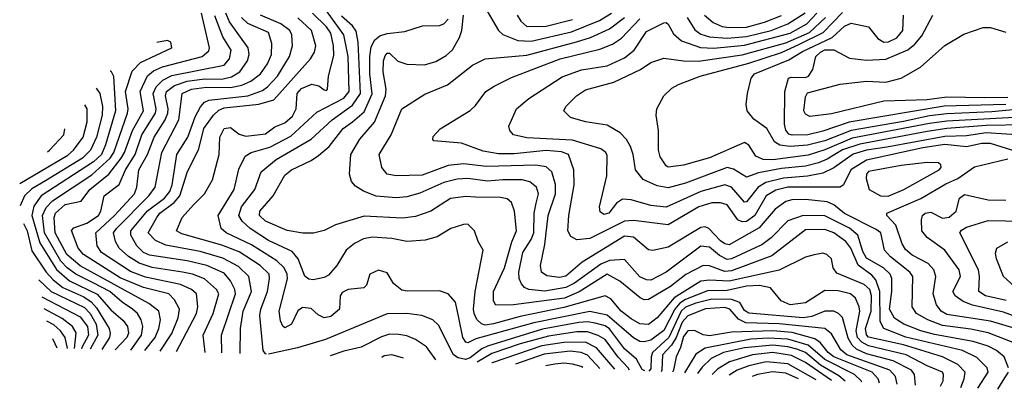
# Model space of a CAD drawing. Extents: x 501367 to 657802, y 482273 to 547541.
# Tile 1 of 256: x 501367 to 505889, y 487856 to 489554. Entities that reach past the tile are written whole.
import ezdxf

# ---------------------------------------------------------------- set-up
doc = ezdxf.new("R2010")
doc.units = 0

msp = doc.modelspace()

# ---------------------------------------------------------------- linework, layer by layer
at = {"layer": '0CON20XD'}
for points in [[(505595.4, 487870.1), (505608.2, 487895), (505609.6, 487925), (505604.5, 487935), (505535, 487963.5), (505437.2, 488015), (505265, 488055.5), (505233.6, 488073.6), (505214.7, 488095), (505207.6, 488125), (505224.4, 488215), (505222.7, 488235), (505205.2, 488275.2), (505182.2, 488295), (505125, 488308.4), (505065, 488309.5), (504975, 488254.2), (504905, 488244.8), (504863.1, 488263.1), (504815, 488321.9), (504765, 488333.8), (504705, 488329.5), (504615, 488310.3), (504525, 488308.7), (504425, 488268.6), (504398.5, 488251.5), (504374.8, 488225.2), (504325, 488127), (504265, 488082), (504235, 488073.7), (504215, 488076), (504185, 488093.2), (504065, 488196.5), (503985, 488213.8), (503727.9, 488162.1), (503461.6, 488088.4), (503425, 488070), (503415, 488072.9), (503402.3, 488095), (503384, 488185), (503367.4, 488257.4), (503335, 488294.5), (503295, 488309.1), (503147.3, 488307.3), (503122, 488312), (503082.7, 488342.7), (503055, 488391.4), (503015, 488403.1), (502974.3, 488385), (502958.8, 488335), (502947.1, 488322.9), (502875, 488314.6), (502848.3, 488301.7), (502839.1, 488285), (502834.6, 488225), (502795, 488190.3), (502765, 488185.3), (502737.9, 488197.9), (502705, 488227.7), (502665, 488232.1), (502643.7, 488216.3), (502614.3, 488155), (502585, 488139.1), (502575, 488146.9), (502565, 488170.8), (502558.9, 488215), (502596.2, 488363.8), (502594.8, 488385), (502581.3, 488415), (502547.1, 488447.1), (502430.8, 488520.8), (502315.4, 488575), (502292.1, 488595), (502278.8, 488655), (502351.8, 488775), (502372.5, 488867.5), (502402.8, 488927.2), (502429.4, 488945), (502515, 488968.6), (502611.1, 489018.9), (502730.9, 489129.1), (502855, 489193.6), (502879.7, 489225), (502875.8, 489385.8), (502855.7, 489485), (502775.4, 489595.4)], [(503502.5, 489612.5), (503566.1, 489505), (503585, 489485.9), (503655, 489458.4), (503715, 489455.1), (503901.4, 489498.6), (504029.9, 489550.1), (504085.1, 489584.9)], [(501941.8, 488034.1), (501988.3, 488095), (502005.2, 488135), (502012.9, 488175), (502005.9, 488215), (501959.9, 488249.9), (501644, 488424), (501582.9, 488475), (501529.7, 488575), (501525.7, 488645), (501531.2, 488665), (501575, 488705.7), (501649.2, 488720.8), (501689.2, 488775), (501775.4, 488844.6), (501832.5, 488917.5), (501848.5, 488945), (501884.5, 489045.5), (501935.2, 489135), (501919.3, 489225), (501953.4, 489296.6), (501981.1, 489318.9), (502022.2, 489337.8), (502204.5, 489385), (502235, 489411.5), (502238.1, 489425), (502200.9, 489585)], [(502011.3, 488032.1), (502065, 488113.2), (502093.7, 488185), (502100.4, 488225), (502077.6, 488267.6), (502052.1, 488295), (501935, 488323.8), (501828.8, 488368.8), (501659.4, 488475), (501635.2, 488505), (501604.7, 488585.3), (501615, 488597.7), (501675, 488619), (501728, 488655), (501738.8, 488675), (501754.1, 488745), (501823.2, 488796.8), (501852.1, 488865), (501896.8, 488935), (501928, 489025), (501990.1, 489125), (501993.5, 489145), (501979.1, 489215), (501993.6, 489246.4), (502023.3, 489276.7), (502065, 489298.4), (502305, 489346.2), (502330.7, 489375), (502337.2, 489415), (502299.2, 489475), (502262.1, 489572.1)], [(502086.3, 488029.9), (502178.1, 488205), (502184.8, 488235), (502178.8, 488295), (502155.9, 488315), (502105, 488337.6), (501945, 488371.4), (501875, 488397.7), (501742.4, 488485), (501722.4, 488515), (501715.7, 488575), (501802.6, 488655), (501894.2, 488755), (501905.2, 488785), (501914.2, 488865), (501953, 488935), (501984.8, 489015), (502034.5, 489095), (502046.6, 489125), (502049.1, 489145), (502036.5, 489205), (502041, 489225), (502078.2, 489251.7), (502135, 489272.5), (502215, 489282.2), (502295, 489281.7), (502338.8, 489291.2), (502377.9, 489315), (502412.9, 489365), (502420.5, 489395), (502415.8, 489425), (502330.5, 489545), (502313.1, 489585)], [(502218.9, 488026.1), (502209.1, 488105), (502254.8, 488205), (502280.7, 488295), (502270.2, 488315), (502215, 488363.9), (502160.5, 488385), (502114, 488395), (501975, 488415.4), (501915.3, 488435.3), (501866.6, 488466.6), (501822.9, 488505), (501806, 488535), (501797.8, 488575), (501810.7, 488595), (501959.3, 488745), (501989.4, 488785), (502019.8, 488945), (502098.2, 489095), (502112.9, 489215), (502155, 489235.3), (502224.1, 489244.1), (502335, 489242.2), (502386.2, 489253.8), (502428.5, 489271.5), (502472.7, 489305), (502505, 489351.5), (502522.3, 489395), (502525.2, 489444.8), (502508.6, 489495), (502415, 489536.7), (502385.6, 489565)], [(502295.2, 488023.9), (502294, 488105), (502357.7, 488295), (502355.2, 488315), (502335.4, 488355.4), (502305, 488389.4), (502225.7, 488425.7), (502135, 488447), (501962.5, 488472.5), (501934.7, 488484.7), (501905.2, 488515), (501876.7, 488565), (501877.7, 488585), (501954.1, 488675.9), (502031.7, 488735), (502055.6, 488764.4), (502066.1, 488795), (502088.5, 488935), (502138.6, 489015), (502172.1, 489107.9), (502196.4, 489153.6), (502214.8, 489175.2), (502235, 489185.2), (502414.7, 489205.3), (502481.1, 489228.9), (502505, 489245.6), (502550.8, 489295), (502606.2, 489385), (502619.8, 489435), (502616.8, 489485), (502607.3, 489505), (502566.1, 489535), (502471.8, 489575)], [(502379.6, 488021.4), (502380.2, 488135), (502392.8, 488215), (502431.6, 488305), (502419.5, 488375), (502371.1, 488421.1), (502299.1, 488459.1), (502195, 488488.8), (502038.3, 488518.3), (501989.7, 488539.7), (501956.3, 488575), (501996.6, 488645), (502010.5, 488665), (502075.9, 488714.1), (502101.8, 488745), (502135, 488852.5), (502189, 488961), (502213, 489055), (502257, 489115), (502281.9, 489138.1), (502305, 489149.4), (502465, 489166.2), (502533.3, 489186.7), (502701.6, 489375), (502720.9, 489405), (502726.4, 489435), (502706.6, 489505), (502643.6, 489563.6)], [(502500.3, 488017.9), (502495, 488019.2), (502484.7, 488035), (502470, 488195), (502474.8, 488225), (502504, 488305), (502514.3, 488365), (502511.6, 488385), (502471.2, 488425), (502375, 488488.4), (502295, 488518.6), (502110.9, 488570.9), (502087.5, 488585), (502112.5, 488645), (502165, 488703.8), (502215, 488754.5), (502252, 488818), (502283.2, 488935), (502285.3, 489015), (502305, 489054.4), (502335, 489058.5), (502375, 489027.9), (502405, 489019.7), (502495, 489030.3), (502538.5, 489061.5), (502585, 489081), (502618.8, 489111.2), (502637, 489145), (502641.2, 489215), (502661.4, 489238.6), (502708.1, 489258.1), (502739.8, 489249.8), (502765, 489231.4), (502775, 489229.2), (502780.8, 489235), (502785.3, 489295), (502809.4, 489390.6), (502808.3, 489435), (502795, 489492.9), (502775, 489521.9), (502711.9, 489585)], [(505689, 487865.2), (505704.3, 487905), (505708.4, 487935), (505675, 487970.8), (505605, 488004.8), (505425, 488060.2), (505265, 488096.2), (505255, 488106.9), (505250.7, 488135), (505277.8, 488215), (505278.9, 488285), (505270.5, 488315), (505245, 488337.7), (505120.1, 488390.1), (505102.2, 488415), (505094.3, 488455), (505074, 488475), (505055, 488482.2), (505015, 488474.6), (504975, 488463.3), (504855, 488403.8), (504625, 488352.4), (504535, 488358), (504495, 488352.9), (504372.8, 488277.2), (504295, 488185.2), (504255, 488154.3), (504215, 488157.4), (504175, 488180.4), (504129, 488215), (504081.7, 488271.7), (504055, 488285.7), (503865, 488231.9), (503665, 488191.2), (503542.7, 488157.3), (503505, 488151.3), (503486.8, 488156.8), (503466.5, 488176.5), (503453.6, 488205), (503450.4, 488225), (503457.7, 488305), (503494.4, 488495), (503472.5, 488535), (503455.5, 488585), (503425, 488614.6), (503405, 488613.9), (503346, 488595), (503283.9, 488556.1), (503228.8, 488541.2), (503145, 488534.7), (503075, 488549.2), (502985, 488555.8), (502945, 488547.8), (502903.9, 488526.1), (502866.4, 488495), (502823.3, 488425), (502785, 488380.4), (502765, 488370), (502715, 488359.2), (502695, 488361.6), (502676.8, 488376.8), (502646.2, 488455), (502618.7, 488488.7), (502509.6, 488539.6), (502424.9, 488594.9), (502388.7, 488628.7), (502372.3, 488655), (502385.9, 488694.1), (502446.2, 488775), (502475.3, 488855), (502545, 488912.2), (502705, 489006.1), (502802.1, 489095), (502895, 489161.2), (502931.1, 489215), (502920.5, 489450.5), (502911.3, 489501.3), (502895.6, 489525.6), (502845, 489570.9)], [(505767, 487861.1), (505814.3, 487935), (505809.2, 487955), (505762.5, 488002.5), (505696, 488034), (505436.5, 488096.5), (505334.8, 488135), (505318.2, 488168.2), (505316.6, 488305), (505298.8, 488358.8), (505280.3, 488380.3), (505217.2, 488427.2), (505183.3, 488505), (505160, 488535), (505105.4, 488575), (505065, 488590.3), (504975, 488589.3), (504821.1, 488468.9), (504635, 488400), (504605, 488397.5), (504535, 488423.5), (504505, 488424.8), (504426.3, 488383.7), (504355, 488328.9), (504255, 488268.2), (504235, 488267.9), (504215.9, 488275.9), (504122.5, 488352.5), (504065, 488384.8), (503936.6, 488303.4), (503868.5, 488275), (503633.9, 488243.9), (503553.5, 488243.5), (503542.2, 488262.2), (503543.1, 488305), (503593.9, 488415), (503626.9, 488533.1), (503648.9, 488585), (503639.4, 488675), (503625.3, 488715.3), (503605, 488731.8), (503575, 488737.6), (503459.4, 488739.4), (503415, 488742.7), (503345, 488732.8), (503255, 488674.7), (503185, 488650.8), (503125, 488643), (502948.1, 488651.9), (502817.7, 488612.3), (502765, 488585.5), (502716.2, 488573.8), (502666.2, 488573.8), (502595, 488586.1), (502495, 488628.9), (502467.4, 488655), (502468.9, 488675), (502530, 488745), (502585, 488840.4), (502615, 488865.2), (502705, 488908.2), (502739, 488931), (502788, 488972), (502851.9, 489055), (502895, 489084.8), (502948.4, 489131.6), (502985.8, 489214.2), (502975.4, 489305), (502975.1, 489385), (502980.6, 489429.4), (502997.8, 489462.2), (503020.3, 489479.7), (503055, 489490.9), (503135, 489500.9), (503216.2, 489526.2), (503295, 489528.4), (503313.9, 489536.1), (503335, 489557.3)], [(505908.4, 487955), (505888, 488005), (505853.4, 488035), (505814.6, 488054.6), (505745.6, 488075.6), (505567.6, 488107.6), (505505, 488125.1), (505426.8, 488155), (505385, 488182.7), (505362, 488225), (505372.5, 488305), (505371.3, 488365), (505364.9, 488384.8), (505334.2, 488415), (505255, 488459.4), (505238.8, 488488.8), (505215.6, 488565), (505177.3, 488597.3), (505065, 488653.9), (504965, 488654.1), (504895, 488629.8), (504818, 488552), (504775, 488520), (504744.1, 488505.9), (504635, 488456.1), (504615, 488452.4), (504580.5, 488470.5), (504535, 488509.3), (504495, 488513.3), (504335, 488395.2), (504265, 488358), (504245, 488359), (504215, 488373.5), (504145, 488453.3), (504075, 488448.2), (504035, 488432), (503915, 488344.3), (503875, 488323.6), (503777.8, 488307.8), (503705, 488314.3), (503684.4, 488324.4), (503670.8, 488340.8), (503660.6, 488365), (503658.2, 488395), (503677.7, 488485), (503715.5, 488544.5), (503727.8, 488575), (503729.6, 488665), (503739.1, 488710.9), (503748.6, 488755), (503740, 488785), (503709.2, 488809.2), (503675, 488818.1), (503585, 488819.4), (503515, 488812.8), (503425, 488825.5), (503375, 488822.3), (503315, 488807), (503205, 488757.6), (503145, 488741.2), (503095, 488735.7), (503004.4, 488744.4), (502945.9, 488765.9), (502909.3, 488789.3), (502891.2, 488811.2), (502881.1, 488845), (502886.8, 488935), (502928.5, 489005), (502996.7, 489083.3), (503047.2, 489205), (503050.4, 489235), (503036, 489315), (503038, 489365), (503045, 489388.9), (503055, 489400.4), (503065, 489400), (503103.3, 489363.3), (503145, 489350.2), (503225, 489346.7), (503277.9, 489362.1), (503325, 489390), (503353.8, 489416.2), (503386.9, 489473.1), (503397.8, 489505), (503405.2, 489575)], [(505965, 488057.8), (505814.4, 488115.6), (505735, 488132.4), (505605, 488149.2), (505537.5, 488175), (505485.4, 488205), (505465.9, 488235), (505469.2, 488375), (505454.1, 488395), (505366.2, 488465), (505338.8, 488495), (505322.1, 488575), (505300.8, 488590.8), (505155, 488663.5), (505105, 488703.3), (505075, 488717.6), (504975, 488728.4), (504913.4, 488726.6), (504885, 488718.9), (504836.8, 488683.2), (504762.4, 488597.6), (504625, 488519.3), (504605, 488524.1), (504585, 488538), (504531.9, 488595), (504515, 488602.9), (504495, 488599.7), (504345, 488509.7), (504275, 488493.6), (504255, 488496.7), (504185.7, 488555.7), (504145, 488560.5), (503950.3, 488439.7), (503875, 488376.7), (503845, 488370.6), (503787.8, 488377.8), (503763.6, 488395), (503757.9, 488425), (503779, 488521), (503793.5, 488655), (503827.8, 488755), (503827.2, 488797.2), (503811, 488855), (503785, 488878.3), (503736.6, 488886.6), (503510.3, 488879.7), (503405, 488892.7), (503335, 488884.8), (503215, 488840.6), (503095, 488837.1), (503054.8, 488844.8), (503030, 488875), (503017.5, 488935), (503072.5, 489025), (503121.8, 489145), (503227, 489213), (503330.6, 489255), (503446.7, 489345), (503505, 489374.7), (503695, 489391.1), (503923.2, 489453.2), (503987.5, 489472.5), (504075, 489511.8), (504144.8, 489565)], [(505947.9, 488947.9), (505825, 488986.3), (505785, 488984.9), (505715, 488970), (505615, 488980.5), (505515, 488965.7), (505255, 488909.7), (505183.5, 488865), (505149.5, 488795), (505135, 488785.5), (504895, 488785.1), (504839, 488771), (504794.5, 488745.5), (504743.2, 488655), (504705, 488626.6), (504685, 488625.9), (504665.1, 488635.1), (504615, 488704.2), (504585, 488712.9), (504545, 488712.8), (504485.4, 488695), (504345, 488611.2), (504185, 488631.1), (504145, 488628.8), (503985, 488549.7), (503925, 488542.7), (503898, 488558), (503884.6, 488585), (503888.2, 488655), (503913.4, 488795), (503910.9, 488865), (503887.1, 488935), (503855, 488947.5), (503785, 488953.3), (503637.9, 488937.9), (503565, 488937.9), (503495, 488950.9), (503395, 488986.4), (503268.3, 488998.3), (503263.3, 489003.3), (503265, 489017.5), (503297.3, 489052.7), (503435, 489137.1), (503459.6, 489160.4), (503507.5, 489225), (503545, 489249.6), (503625, 489288.4), (503848.5, 489375), (504030.7, 489419.3), (504088.8, 489441.2), (504130.9, 489469.1), (504215, 489558.4)], [(505992, 489022), (505805, 489034.9), (505715, 489020.3), (505615, 489018.4), (505349.4, 488969.4), (505255, 488954.9), (505195, 488936.7), (505105, 488874.5), (505055, 488849.6), (504985, 488835.1), (504875, 488826.9), (504793.6, 488806.4), (504757.4, 488785), (504705, 488717.7), (504695, 488716.2), (504635, 488784.3), (504605, 488795.2), (504495, 488765.2), (504335, 488693), (504265, 488700.2), (504175, 488726.7), (504135, 488729.1), (504108, 488712), (504072.5, 488665), (504049.3, 488659.3), (504032, 488672), (504028.8, 488695), (504063.3, 488836.7), (504065, 488930), (504058.2, 488945), (504035, 488960.4), (503905, 489000.3), (503695, 489011.3), (503635, 489025.6), (503617.8, 489045), (503613.6, 489065), (503648.8, 489145), (503705, 489192.3), (503857.5, 489292.5), (503946.3, 489323.7), (504065, 489343), (504145, 489379.3), (504188.1, 489415), (504245, 489499.7), (504325, 489539.5), (504335, 489542.2), (504345, 489534.4), (504369.2, 489489.2), (504406.5, 489456.5), (504492.9, 489427.1), (504555, 489423.1), (504695, 489436.8), (504905, 489491.8), (504982, 489535), (505028, 489585)], [(503651.3, 489575), (503667.4, 489547.4), (503695, 489522.9), (503785, 489524.3), (503905, 489555.1)], [(505985, 489071.6), (505805, 489069), (505624.5, 489054.5), (505535, 489041.3), (505225, 488983), (505145, 488957), (505075, 488913.5), (505035, 488896.9), (504975, 488882.1), (504865, 488870.2), (504759.7, 488850.3), (504705, 488831.1), (504645, 488868), (504615, 488875.5), (504425, 488803.8), (504345, 488782), (504295, 488790.7), (504230.5, 488820.5), (504194.1, 488865), (504184.8, 488935), (504172.1, 488972.1), (504153.6, 489003.6), (504124.4, 489034.4), (504065, 489070.5), (503965.8, 489085.8), (503896.2, 489105), (503865.7, 489135), (503874.4, 489155), (503924.4, 489205), (503965, 489232.9), (504095, 489267.4), (504217.8, 489325), (504265, 489357.7), (504325, 489378), (504414.8, 489364.8), (504484.2, 489364.2), (504685, 489392.6), (504885, 489448.6), (504994.5, 489495), (505067.1, 489565)], [(506105, 489113.7), (505625, 489088.3), (505545, 489077.8), (505190.4, 489009.6), (505065, 488956.5), (504987.3, 488932.7), (504825, 488910.6), (504781.4, 488911.4), (504747.4, 488927.4), (504715, 488977.5), (504695, 488990), (504535, 488920.4), (504415, 488886.7), (504345, 488876.9), (504335, 488882.9), (504308.8, 488925), (504300.4, 488955), (504300, 489045), (504289.5, 489115), (504292.5, 489145), (504325.5, 489204.5), (504360.9, 489239.1), (504392.7, 489257.3), (504491.4, 489295), (504715, 489354.1), (504865, 489404.2), (504948.7, 489441.3), (505057.4, 489495), (505145, 489587.7)], [(504431.9, 489565), (504467.2, 489507.2), (504495, 489487.8), (504535, 489475.7), (504615, 489469.3), (504705, 489477.5), (504817.7, 489505), (504894.9, 489535.1), (504973.6, 489586.4)], [(504511.7, 489575), (504551.4, 489541.4), (504593.4, 489523.4), (504625, 489518), (504705, 489520.8), (504787.1, 489542.9), (504865, 489573)], [(506105, 489157.5), (505831.2, 489131.2), (505625, 489122.6), (505545, 489113.1), (505425, 489086.1), (505185, 489045.5), (505065, 488997.4), (504985, 488977.4), (504905, 488971.1), (504857.4, 488977.4), (504833.4, 488993.4), (504798.3, 489055), (504737.5, 489097.5), (504708.2, 489135), (504703.1, 489165), (504708.5, 489215), (504725.4, 489285), (504740.7, 489305), (504899.7, 489370.3), (504961, 489409), (505097.4, 489472.6), (505154.3, 489524.3), (505185, 489538.2), (505265, 489522.3), (505308.2, 489468.2), (505335, 489450.5), (505357.3, 489452.7), (505395, 489471.7), (505423, 489505), (505426.2, 489575)], [(505895, 489165.2), (505612.2, 489157.8), (505176.8, 489083.2), (505055, 489041.7), (504985.6, 489025.6), (504915, 489023.4), (504899.2, 489029.2), (504885, 489047.5), (504878.3, 489075), (504881.1, 489225), (504898, 489285), (504910.2, 489289.8), (504975, 489288.5), (504990, 489295), (505009.2, 489325), (505022.5, 489385), (505044.2, 489405.8), (505065, 489416.2), (505105.4, 489415.4), (505177.6, 489377.6), (505255, 489369.1), (505345, 489372.4), (505445, 489415.3), (505477.5, 489442.5), (505509.1, 489480.9), (505560, 489575)], [(505905, 489196.8), (505795.3, 489195.3), (505625, 489197.7), (505535, 489186.1), (505335, 489179.5), (505095, 489121.3), (504995, 489110.4), (504975, 489120.4), (504968.6, 489135), (504975, 489200), (504985, 489217.8), (505135, 489258.8), (505255, 489272.7), (505345, 489267.1), (505415, 489285.3), (505504, 489336), (505615, 489436), (505702.4, 489487.6), (505792.1, 489517.9), (505825, 489518), (505895, 489496.7)], [(501876.8, 488035.9), (501925.5, 488105), (501931.7, 488145), (501924.9, 488174.9), (501907, 488205), (501885, 488224.8), (501836.8, 488256.8), (501781.1, 488305), (501703.8, 488346.2), (501624.8, 488385), (501584.5, 488414.5), (501555.2, 488445.2), (501480.8, 488575), (501472, 488655), (501488.4, 488691.6), (501517.1, 488722.9), (501698.2, 488841.8), (501782.5, 488917.5), (501799.6, 488945), (501862.3, 489125), (501865.2, 489145), (501853.1, 489225), (501882.7, 489317.3), (501921.8, 489358.2), (502065.7, 489425), (502060.5, 489450.5), (502045, 489458.8), (501996.1, 489449.8)], [(501781.6, 489319.7), (501785, 489318.8), (501797.3, 489295), (501806.6, 489135), (501760.9, 488979.1), (501741.8, 488935), (501705, 488901.8), (501465.9, 488745), (501432, 488698), (501422.4, 488655), (501458.9, 488528.9), (501536.1, 488406.1), (501595.4, 488355.4), (501723.1, 488293.1), (501785, 488221.3), (501842.1, 488172.1), (501862, 488145), (501865.8, 488115), (501859.3, 488095), (501805.8, 488038)], [(501717.6, 489240.2), (501735.1, 489215.1), (501746.7, 489155), (501744.8, 489115), (501719.2, 489015), (501691.8, 488955), (501655, 488918.6), (501485, 488814.4), (501422.7, 488777.3), (501389.2, 488745), (501369.2, 488699.7)], [(501366.6, 488802.5), (501587.5, 488932.5), (501613.9, 488955), (501658.1, 489015), (501676.8, 489085), (501677.2, 489145), (501666, 489162.5)], [(501493.8, 488946.9), (501503.9, 488955), (501569.2, 489025), (501574.2, 489053.1)], [(505995, 488118.2), (505825, 488169.7), (505625, 488200), (505597.9, 488215), (505577.2, 488245), (505561.6, 488295), (505573.4, 488375), (505564.7, 488405), (505538.2, 488435), (505465, 488472.9), (505435, 488498), (505418.7, 488525), (505390.7, 488610.7), (505348.8, 488655), (505348.5, 488665), (505505, 488732.8), (505619.7, 488799.8), (505674.6, 488825.4), (505751.4, 488878.6), (505905, 488914.7)], [(505355, 488743.5), (505426.5, 488775), (505590, 488865), (505598.8, 488875), (505597.5, 488887.5), (505586.7, 488896.7), (505535, 488898.2), (505415, 488885.2), (505265, 488857), (505256, 488845), (505253.8, 488825), (505268.2, 488775), (505320, 488745), (505355, 488743.5)], [(505984.5, 488174.5), (505885, 488210), (505742.6, 488242.6), (505699.8, 488259.8), (505663.4, 488285), (505652.9, 488305), (505687.8, 488375), (505680.7, 488405), (505615, 488495.4), (505535, 488553.8), (505509.2, 488585), (505508.2, 488635), (505513.5, 488655), (505525, 488665.2), (505550.4, 488669.6), (505605, 488642.3), (505635, 488647.2), (505668.1, 488675), (505682.5, 488735), (505705, 488751.2), (505815, 488726.4), (505895.2, 488725.2)], [(501383.4, 488618.1), (501400.7, 488585), (501422.7, 488492.7), (501487.7, 488395), (501519.9, 488359.9), (501564.6, 488324.6), (501661.7, 488281.7), (501695, 488258.2), (501719.9, 488229.9), (501777.8, 488135), (501782.6, 488115), (501779.1, 488095), (501744.4, 488039.8)], [(505897.5, 488265), (505801.5, 488285), (505770.9, 488305), (505775.2, 488375), (505769.6, 488405), (505684.7, 488575), (505692.4, 488587.6), (505715, 488601), (505815, 488631.7), (506055, 488627.2)], [(505950, 488315), (505884.6, 488375), (505852.7, 488455), (505847.9, 488482.1), (505854.6, 488505.4), (505905, 488533.1)], [(501454.2, 488358.5), (501511.5, 488305), (501665, 488232.7), (501690.4, 488205), (501717.1, 488155), (501725.8, 488105), (501689.7, 488041.3)], [(501468.5, 488281.7), (501645, 488189.5), (501677.7, 488145), (501681.9, 488105), (501651.4, 488048.6), (501650, 488042.5)], [(505480.3, 487876.1), (505476.5, 487925), (505462.9, 487945), (505377.5, 487987.5), (505255, 488018.9), (505210.2, 488040.2), (505189.7, 488059.7), (505171, 488091), (505145, 488185.5), (505127.3, 488205), (505105.6, 488215.6), (505065, 488215.2), (505005, 488190.1), (504965, 488184.9), (504715, 488206.8), (504695, 488217.9), (504674.6, 488254.6), (504635, 488269.4), (504545, 488270.9), (504471.5, 488251.5), (504425, 488233.2), (504404.6, 488215), (504348.1, 488095), (504272.7, 488025), (504266.3, 488005), (504265, 487950), (504256.6, 487940.1)], [(501618.5, 488043.4), (501626.3, 488116.3), (501609.2, 488145), (501562.1, 488182.1), (501479, 488225.6)], [(504238, 487941.1), (504225, 487947.3), (504199.3, 487995), (504145, 488043), (504075, 488133.6), (504055, 488147.5), (504009.9, 488159.9), (503975, 488166), (503935, 488164), (503767.5, 488132.5), (503515, 488054.9), (503488.3, 488041.7), (503435, 488001), (503413.7, 487993.7), (503381.1, 488001.1), (503358.4, 488015), (503290.4, 488150.4), (503264.3, 488175), (503213.8, 488195), (503145, 488204.7), (503055, 488202.3), (502770.6, 488085), (502643, 488047), (502509.1, 488017.7)], [(505397.1, 487880.5), (505389.1, 487915), (505363.4, 487945), (505165, 488015.1), (505138, 488038), (505095, 488110.8), (505065, 488135.6), (504855, 488157.7), (504701.2, 488161.2), (504668.4, 488178.4), (504628, 488225), (504605, 488232.7), (504516, 488226), (504435, 488194), (504408.9, 488165), (504380.9, 488095), (504360.2, 488059.8), (504319.4, 488015), (504316.4, 487945), (504312.3, 487937.2)], [(501586.4, 488044.3), (501574.9, 488095), (501553.8, 488125), (501522.7, 488152.7), (501490.9, 488168.8)], [(503277.2, 487991.3), (503235, 488051.6), (503185, 488085.3), (503145, 488102.3), (503107.8, 488107.8), (503065, 488109), (503027.7, 488097.7), (502935, 488050.2), (502855, 488031.1), (502793.1, 488009.5)], [(504167.7, 487944.8), (504161, 487955), (504114.6, 488004.6), (504055, 488084.8), (504023.7, 488103.7), (503975, 488120.7), (503925, 488120.1), (503795, 488100.3), (503664.7, 488065), (503535, 488021.3), (503466.9, 487981.4)], [(505315.9, 487884.7), (505308.7, 487905), (505281.9, 487935), (505106.1, 488006.1), (505080, 488025), (505042.1, 488072.1), (505017.9, 488087.9), (504915, 488117), (504825.6, 488125.6), (504635, 488119.5), (504535, 488102.1), (504505, 488106.2), (504465, 488125.8), (504435, 488124.8), (504415, 488098.7), (504402.1, 488047.9), (504381.3, 488005), (504369.6, 487945), (504364.1, 487934.5)], [(501538.2, 488045.7), (501520.7, 488085), (501517.9, 488088.8)], [(504099.5, 487948.3), (504016.2, 488046.2), (503965, 488072.8), (503865, 488072), (503765, 488055.7), (503536.4, 487977.8), (503535, 487977.8)], [(505234.6, 487889), (505231.5, 487895), (505200.2, 487925), (505065, 487992.5), (504988.4, 488058.4), (504895, 488086.3), (504805, 488091.8), (504723.9, 488086.1), (504514.5, 488045.6), (504471.9, 488018.1), (504419.5, 487931.6)], [(505157.1, 487893), (505128.5, 487918.5), (505045, 487966.9), (504975.5, 488025), (504935, 488041.5), (504895, 488052), (504825, 488059.2), (504695, 488046.2), (504598.9, 488025), (504542.7, 487997.3), (504501.5, 487958.5), (504479.6, 487928.4)], [(503129.3, 487999.1), (503125, 488001.2), (503075, 488014.1), (503040.4, 488009.6), (503029.1, 488002.7)], [(504030.4, 487951.9), (503975, 488013.4), (503945, 488025.4), (503895, 488032), (503775, 488018.5), (503643.4, 487972.2)], [(505095, 487896.3), (504975, 487979.3), (504911.8, 488011.8), (504825, 488025.6), (504731.5, 488015), (504627.2, 487982.8), (504571.2, 487948.8), (504546.4, 487925)], [(503953.2, 487956), (503945, 487960.5), (503905, 487971.6), (503865, 487976.1), (503825, 487972), (503782.2, 487964.9)], [(505024.5, 487899.9), (504895, 487973.6), (504795, 487982.8), (504715, 487964.9), (504661.9, 487945), (504625.4, 487920.8)], [(504942.6, 487904.2), (504885, 487931.1), (504823.6, 487936.4), (504754.5, 487925), (504731.1, 487915.3)], [(505859.1, 487856.3), (505883.3, 487896.7), (505907.8, 487935)]]:
    msp.add_lwpolyline(points, dxfattribs=at)

doc.saveas('drawing.dxf')
